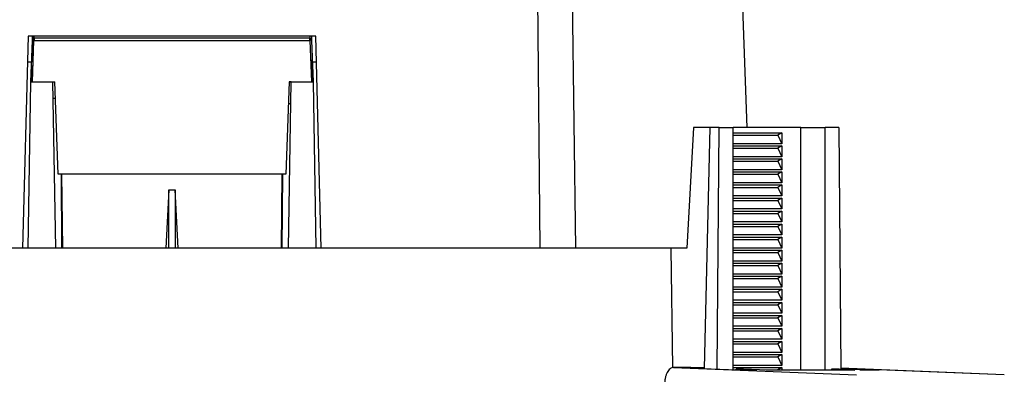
# Model space of a CAD drawing. Header units: millimetres. Extents: x 226 to 954, y 75 to 822.
# Tile 59 of 127: x 297 to 388, y 444 to 476. Entities that reach past the tile are written whole.
import ezdxf

# ---------------------------------------------------------------- set-up
doc = ezdxf.new("R2010")
doc.units = ezdxf.units.MM

msp = doc.modelspace()

# ---------------------------------------------------------------- linework, layer by layer
at = {"color": 179, "linetype": 'Continuous', "lineweight": 25}
for p, q in [((344.163, 518.01), (344.764, 455.31)), ((348.089, 455.31), (347.288, 511.193)), ((363.861, 466.41), (363.247, 484.008)), ((297.605, 474.81), (297.094, 455.31)), ((298, 474.758), (297.918, 472.41)), ((298.001, 474.782), (298.002, 474.81)), ((298.188, 474.61), (298.18, 474.616)), ((323.529, 474.616), (323.522, 474.61)), ((323.708, 474.81), (323.709, 474.782)), ((324.615, 455.31), (324.105, 474.81)), ((297.855, 470.61), (297.988, 474.417)), ((298.006, 470.61), (298.139, 474.417)), ((323.57, 474.417), (323.704, 470.61)), ((323.722, 474.417), (323.855, 470.61)), ((297.918, 472.41), (297.542, 472.41)), ((297.907, 472.11), (297.878, 471.276)), ((323.816, 471.734), (323.785, 472.61)), ((324.168, 472.41), (323.792, 472.41)), ((297.878, 471.276), (297.855, 470.62)), ((323.855, 470.62), (323.816, 471.734)), ((297.588, 455.31), (297.855, 470.61)), ((297.855, 470.61), (299.855, 470.61)), ((299.855, 470.61), (300.055, 470.61)), ((299.855, 470.61), (300.122, 455.31)), ((300.352, 462.11), (300.055, 470.61)), ((321.655, 470.61), (321.358, 462.11)), ((321.588, 455.31), (321.855, 470.61)), ((321.655, 470.61), (321.855, 470.61)), ((321.855, 470.61), (323.855, 470.61)), ((323.855, 470.61), (324.122, 455.31)), ((299.881, 469.11), (300.107, 469.11)), ((321.585, 468.61), (321.82, 468.61)), ((358.917, 466.41), (358.316, 455.31)), ((360.402, 466.41), (358.917, 466.41)), ((360.426, 466.41), (359.897, 444.217)), ((361.292, 466.41), (360.426, 466.41)), ((361.098, 444.168), (361.292, 466.41)), ((361.292, 466.41), (362.55, 466.41)), ((362.55, 466.41), (362.55, 444.11)), ((362.55, 465.91), (367.048, 465.91)), ((362.55, 465.69), (366.689, 465.69)), ((368.798, 466.41), (362.574, 466.41)), ((367.048, 465.91), (366.689, 465.69)), ((366.689, 465.69), (367.048, 464.91)), ((367.048, 465.91), (367.048, 464.91)), ((368.798, 444.084), (368.798, 466.41)), ((368.798, 466.41), (371.05, 466.41)), ((371.05, 444.084), (371.05, 466.41)), ((372.308, 466.41), (371.05, 466.41)), ((372.308, 466.41), (372.502, 444.164)), ((367.048, 464.91), (362.55, 464.91)), ((362.55, 464.71), (367.048, 464.71)), ((367.048, 464.71), (366.689, 464.49)), ((367.048, 464.71), (367.048, 463.71)), ((362.55, 464.49), (366.689, 464.49)), ((367.048, 463.71), (362.55, 463.71)), ((366.689, 464.49), (367.048, 463.71)), ((362.55, 463.51), (367.048, 463.51)), ((362.55, 463.29), (366.689, 463.29)), ((367.048, 463.51), (366.689, 463.29)), ((366.689, 463.29), (367.048, 462.51)), ((367.048, 463.51), (367.048, 462.51)), ((300.638, 462.11), (300.688, 455.31)), ((300.799, 455.31), (300.716, 462.11)), ((320.994, 462.11), (320.911, 455.31)), ((321.021, 455.31), (321.072, 462.11)), ((367.048, 462.51), (362.55, 462.51)), ((362.55, 462.31), (367.048, 462.31)), ((362.55, 462.09), (366.689, 462.09)), ((367.048, 462.31), (366.689, 462.09)), ((366.689, 462.09), (367.048, 461.31)), ((367.048, 462.31), (367.048, 461.31)), ((367.048, 461.31), (362.55, 461.31)), ((362.55, 461.11), (367.048, 461.11)), ((367.048, 461.11), (366.689, 460.89)), ((367.048, 461.11), (367.048, 460.11)), ((310.555, 460.673), (310.298, 455.31)), ((310.555, 455.31), (310.555, 460.673)), ((310.555, 460.673), (311.155, 460.673)), ((311.155, 460.673), (311.155, 455.31)), ((311.412, 455.31), (311.155, 460.673)), ((362.55, 460.89), (366.689, 460.89)), ((367.048, 460.11), (362.55, 460.11)), ((366.689, 460.89), (367.048, 460.11)), ((362.55, 459.91), (367.048, 459.91)), ((362.55, 459.69), (366.689, 459.69)), ((367.048, 459.91), (366.689, 459.69)), ((366.689, 459.69), (367.048, 458.91)), ((367.048, 459.91), (367.048, 458.91)), ((367.048, 458.91), (362.55, 458.91)), ((362.55, 458.71), (367.048, 458.71)), ((362.55, 458.49), (366.689, 458.49)), ((367.048, 458.71), (366.689, 458.49)), ((366.689, 458.49), (367.048, 457.71)), ((367.048, 458.71), (367.048, 457.71)), ((367.048, 457.71), (362.55, 457.71)), ((362.55, 457.51), (367.048, 457.51)), ((367.048, 457.51), (366.689, 457.29)), ((367.048, 457.51), (367.048, 456.51)), ((362.55, 457.29), (366.689, 457.29)), ((367.048, 456.51), (362.55, 456.51)), ((366.689, 457.29), (367.048, 456.51)), ((362.55, 456.31), (367.048, 456.31)), ((362.55, 456.09), (366.689, 456.09)), ((367.048, 456.31), (366.689, 456.09)), ((366.689, 456.09), (367.048, 455.31)), ((367.048, 456.31), (367.048, 455.31)), ((356.827, 455.31), (356.827, 455.24)), ((358.316, 455.31), (356.827, 455.31)), ((356.827, 455.24), (356.979, 444.303)), ((367.048, 455.31), (362.55, 455.31)), ((362.55, 455.11), (367.048, 455.11)), ((362.55, 454.89), (366.689, 454.89)), ((367.048, 455.11), (366.689, 454.89)), ((366.689, 454.89), (367.048, 454.11)), ((367.048, 455.11), (367.048, 454.11)), ((367.048, 454.11), (362.55, 454.11)), ((362.55, 453.91), (367.048, 453.91)), ((367.048, 453.91), (366.689, 453.69)), ((367.048, 453.91), (367.048, 452.91)), ((362.55, 453.69), (366.689, 453.69)), ((367.048, 452.91), (362.55, 452.91)), ((366.689, 453.69), (367.048, 452.91)), ((362.55, 452.71), (367.048, 452.71)), ((362.55, 452.49), (366.689, 452.49)), ((367.048, 452.71), (366.689, 452.49)), ((366.689, 452.49), (367.048, 451.71)), ((367.048, 452.71), (367.048, 451.71)), ((367.048, 451.71), (362.55, 451.71)), ((362.55, 451.51), (367.048, 451.51)), ((362.55, 451.29), (366.689, 451.29)), ((367.048, 451.51), (366.689, 451.29)), ((366.689, 451.29), (367.048, 450.51)), ((367.048, 451.51), (367.048, 450.51)), ((367.048, 450.51), (362.55, 450.51)), ((362.55, 450.31), (367.048, 450.31)), ((362.55, 450.09), (366.689, 450.09)), ((367.048, 450.31), (366.689, 450.09)), ((366.689, 450.09), (367.048, 449.31)), ((367.048, 450.31), (367.048, 449.31)), ((367.048, 449.31), (362.55, 449.31)), ((362.55, 449.11), (367.048, 449.11)), ((362.55, 448.89), (366.689, 448.89)), ((367.048, 449.11), (366.689, 448.89)), ((366.689, 448.89), (367.048, 448.11)), ((367.048, 449.11), (367.048, 448.11)), ((367.048, 448.11), (362.55, 448.11)), ((362.55, 447.91), (367.048, 447.91)), ((362.55, 447.69), (366.689, 447.69)), ((367.048, 447.91), (366.689, 447.69)), ((366.689, 447.69), (367.048, 446.91)), ((367.048, 447.91), (367.048, 446.91)), ((367.048, 446.91), (362.55, 446.91)), ((362.55, 446.71), (367.048, 446.71)), ((362.55, 446.49), (366.689, 446.49)), ((367.048, 446.71), (366.689, 446.49)), ((366.689, 446.49), (367.048, 445.71)), ((367.048, 446.71), (367.048, 445.71)), ((367.048, 445.71), (362.55, 445.71)), ((362.55, 445.51), (367.048, 445.51)), ((362.55, 445.29), (366.689, 445.29)), ((367.048, 445.51), (366.689, 445.29)), ((366.689, 445.29), (367.048, 444.51)), ((367.048, 445.51), (367.048, 444.51)), ((357.068, 444.321), (373.952, 443.64)), ((358.668, 444.321), (357.068, 444.321)), ((359.898, 444.271), (358.668, 444.321)), ((359.898, 444.255), (358.963, 444.255)), ((358.963, 444.255), (362.944, 444.094)), ((367.048, 444.51), (362.55, 444.51)), ((362.55, 444.31), (367.048, 444.31)), ((362.839, 444.09), (362.84, 444.171)), ((362.84, 444.171), (364.744, 444.094)), ((363.531, 444.171), (362.84, 444.171)), ((362.944, 444.094), (364.744, 444.094)), ((365.728, 444.084), (363.531, 444.171)), ((365.574, 444.09), (365.705, 444.09)), ((373.78, 444.084), (365.728, 444.084)), ((367.048, 444.31), (366.689, 444.09)), ((367.048, 444.31), (367.048, 444.084)), ((371.649, 444.171), (371.648, 444.084)), ((371.649, 444.171), (373.78, 444.084)), ((372.34, 444.171), (371.649, 444.171)), ((374.244, 444.094), (372.34, 444.171)), ((376.044, 444.094), (372.502, 444.237)), ((374.244, 444.094), (376.044, 444.094)), ((387.565, 443.64), (375.961, 444.108))]:
    msp.add_line(p, q, dxfattribs=at)
at = {"color": 8, "linetype": 'Continuous', "lineweight": 25}
for p, q in [((321.854, 470.586), (321.654, 470.586)), ((387.552, 443.64), (372.502, 444.247))]:
    msp.add_line(p, q, dxfattribs=at)
at = {"color": 179, "linetype": 'Continuous', "lineweight": 25}
for points, knots in [([(310.855, 474.81), (310.111, 474.81), (308.622, 474.81), (306.394, 474.81), (304.173, 474.81), (301.965, 474.81), (299.772, 474.81), (298.327, 474.81), (297.605, 474.81)], [0, 0, 0, 0, 0.166667, 0.333333, 0.5, 0.666667, 0.833333, 1, 1, 1, 1]), ([(298.188, 474.61), (298.162, 474.607), (298.111, 474.601), (298.046, 474.557), (297.999, 474.494), (297.992, 474.443), (297.988, 474.417)], [0, 0, 0, 0, 0.250001, 0.499998, 0.75001, 1, 1, 1, 1]), ([(297.989, 474.443), (297.989, 474.466), (297.991, 474.511), (297.995, 474.634), (297.999, 474.733), (298.001, 474.782)], [0, 0, 0, 0, 0.333448, 0.66675, 1, 1, 1, 1]), ([(298.001, 474.782), (298.003, 474.784), (298.007, 474.787), (298.04, 474.791), (298.089, 474.793), (298.13, 474.793), (298.15, 474.793)], [0, 0, 0, 0, 0.243132, 0.499997, 0.756874, 1, 1, 1, 1]), ([(298.188, 474.61), (298.181, 474.607), (298.169, 474.601), (298.153, 474.557), (298.142, 474.493), (298.14, 474.442), (298.139, 474.417)], [0, 0, 0, 0, 0.249995, 0.500001, 0.757494, 1, 1, 1, 1]), ([(323.522, 474.61), (322.835, 474.61), (321.46, 474.61), (319.369, 474.61), (317.259, 474.61), (315.133, 474.61), (312.284, 474.61), (309.426, 474.61), (306.576, 474.61), (304.45, 474.61), (302.34, 474.61), (300.25, 474.61), (298.874, 474.61), (298.188, 474.61)], [0, 0, 0, 0, 0.082704, 0.165749, 0.249069, 0.332597, 0.416264, 0.583736, 0.667403, 0.750931, 0.834251, 0.917296, 1, 1, 1, 1]), ([(324.105, 474.81), (323.383, 474.81), (321.938, 474.81), (319.744, 474.81), (317.536, 474.81), (315.316, 474.81), (313.087, 474.81), (311.599, 474.81), (310.855, 474.81)], [0, 0, 0, 0, 0.166667, 0.333333, 0.5, 0.666667, 0.833333, 1, 1, 1, 1]), ([(323.57, 474.417), (323.569, 474.442), (323.568, 474.493), (323.556, 474.557), (323.541, 474.601), (323.528, 474.607), (323.522, 474.61)], [0, 0, 0, 0, 0.242506, 0.499999, 0.750005, 1, 1, 1, 1]), ([(323.722, 474.417), (323.718, 474.443), (323.711, 474.494), (323.664, 474.557), (323.599, 474.601), (323.548, 474.607), (323.522, 474.61)], [0, 0, 0, 0, 0.24999, 0.500002, 0.749999, 1, 1, 1, 1]), ([(323.709, 474.782), (323.707, 474.784), (323.703, 474.787), (323.67, 474.791), (323.621, 474.793), (323.58, 474.793), (323.559, 474.793)], [0, 0, 0, 0, 0.243132, 0.499997, 0.756874, 1, 1, 1, 1]), ([(323.709, 474.782), (323.711, 474.733), (323.714, 474.633), (323.719, 474.514), (323.721, 474.432), (323.722, 474.422), (323.722, 474.417)], [0, 0, 0, 0, 0.250049, 0.500029, 0.75002, 1, 1, 1, 1]), ([(298.139, 474.417), (298.115, 474.418), (298.073, 474.419), (298.026, 474.419), (297.994, 474.419), (297.99, 474.418), (297.988, 474.417)], [0, 0, 0, 0, 0.296427, 0.499882, 0.749947, 1, 1, 1, 1]), ([(298.139, 474.417), (298.829, 474.417), (300.21, 474.417), (302.308, 474.417), (304.426, 474.417), (306.56, 474.417), (309.42, 474.417), (312.289, 474.417), (315.15, 474.417), (317.284, 474.417), (319.402, 474.417), (321.5, 474.417), (322.881, 474.417), (323.57, 474.417)], [0, 0, 0, 0, 0.082704, 0.1657492, 0.2490695, 0.3325972, 0.4162638, 0.5837362, 0.6674028, 0.7509305, 0.8342508, 0.917296, 1, 1, 1, 1]), ([(323.722, 474.417), (323.72, 474.418), (323.715, 474.419), (323.684, 474.419), (323.637, 474.419), (323.595, 474.418), (323.57, 474.417)], [0, 0, 0, 0, 0.250053, 0.500118, 0.703573, 1, 1, 1, 1]), ([(297.855, 470.61), (297.857, 470.61), (297.861, 470.61), (297.895, 470.61), (297.943, 470.61), (297.985, 470.61), (298.006, 470.61)], [0, 0, 0, 0, 0.257939, 0.500238, 0.742283, 1, 1, 1, 1]), ([(323.704, 470.61), (323.725, 470.61), (323.767, 470.61), (323.815, 470.61), (323.848, 470.61), (323.853, 470.61), (323.855, 470.61)], [0, 0, 0, 0, 0.257937, 0.500238, 0.742281, 1, 1, 1, 1]), ([(321.358, 462.11), (320.712, 462.11), (319.419, 462.11), (317.465, 462.11), (315.502, 462.11), (313.533, 462.11), (311.56, 462.11), (309.624, 462.11), (307.726, 462.11), (305.871, 462.11), (304.021, 462.11), (302.179, 462.11), (300.961, 462.11), (300.352, 462.11)], [0, 0, 0, 0, 0.093333, 0.186666, 0.279999, 0.373332, 0.466665, 0.559998, 0.647999, 0.735999, 0.823999, 0.912, 1, 1, 1, 1]), ([(356.826, 455.31), (356.656, 455.31), (356.317, 455.31), (355.798, 455.31), (355.271, 455.31), (354.737, 455.31), (354.014, 455.31), (353.274, 455.31), (351.931, 455.31), (350.128, 455.31), (347.596, 455.31), (344.952, 455.31), (342.203, 455.31), (339.359, 455.31), (335.451, 455.31), (330.368, 455.31), (324.031, 455.31), (315.367, 455.31), (306.539, 455.31), (297.87, 455.31), (291.528, 455.31), (286.438, 455.31), (282.523, 455.31), (279.673, 455.31), (276.919, 455.31), (274.268, 455.31), (271.729, 455.31), (269.794, 455.31), (268.396, 455.31), (267.484, 455.31), (266.595, 455.31), (265.725, 455.31), (265.164, 455.31), (264.884, 455.31)], [0, 0, 0, 0, 0.0076, 0.015197, 0.022791, 0.030383, 0.037976, 0.053168, 0.06077, 0.092083, 0.123397, 0.154711, 0.186025, 0.217339, 0.248653, 0.311256, 0.37386, 0.436464, 0.561671, 0.624275, 0.686879, 0.749482, 0.780796, 0.81211, 0.843424, 0.874738, 0.906052, 0.937366, 0.949899, 0.962422, 0.974943, 0.987467, 1, 1, 1, 1]), ([(357.068, 444.321), (357.015, 444.315), (356.91, 444.303), (356.758, 444.208), (356.617, 444.06), (356.492, 443.86), (356.388, 443.616), (356.309, 443.337), (356.257, 443.035), (356.248, 442.826), (356.244, 442.721)], [0, 0, 0, 0, 0.125, 0.250001, 0.375001, 0.5, 0.625002, 0.75, 0.875, 1, 1, 1, 1])]:
    msp.add_open_spline(points, degree=3, knots=knots, dxfattribs=at)
at = {"color": 8, "linetype": 'Continuous', "lineweight": 25}
for points, knots in [([(298.171, 474.623), (298.166, 474.634), (298.157, 474.656), (298.15, 474.708), (298.149, 474.755), (298.15, 474.78), (298.15, 474.793)], [0, 0, 0, 0, 0.3424343, 0.6739457, 0.8368421, 1, 1, 1, 1]), ([(323.559, 474.793), (323.56, 474.78), (323.561, 474.755), (323.559, 474.708), (323.553, 474.656), (323.544, 474.634), (323.539, 474.623)], [0, 0, 0, 0, 0.162475, 0.326208, 0.657699, 1, 1, 1, 1])]:
    msp.add_open_spline(points, degree=3, knots=knots, dxfattribs=at)
at = {"color": 179, "linetype": 'Continuous', "lineweight": 25}
for points in [[(297.907, 472.108), (297.907, 472.109), (297.907, 472.11), (297.907, 472.11)], [(323.785, 472.608), (323.785, 472.609), (323.785, 472.61), (323.785, 472.61)]]:
    msp.add_open_spline(points, degree=3, dxfattribs=at)

doc.saveas('drawing.dxf')
